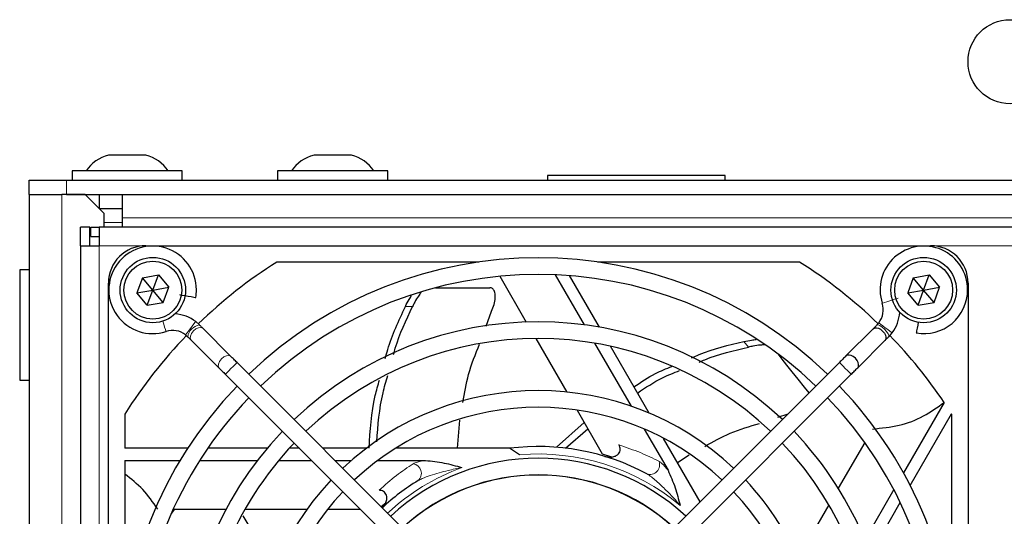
# Model space of a CAD drawing. Header units: millimetres. Extents: x 5 to 418, y 2 to 292.
# Tile 43 of 52: x 56 to 82, y 232 to 245. Entities that reach past the tile are written whole.
import ezdxf

# ---------------------------------------------------------------- set-up
doc = ezdxf.new("R2010")
doc.units = ezdxf.units.MM

msp = doc.modelspace()

# ---------------------------------------------------------------- linework, layer by layer
at = {"color": 7, "linetype": 'Continuous', "lineweight": 25}
for p, q in [((59.2241, 241.3373), (58.2241, 241.3373)), ((64.7241, 241.3373), (63.7241, 241.3373)), ((57.2491, 240.9123), (57.2491, 240.6623)), ((60.1991, 240.9123), (57.2491, 240.9123)), ((60.1991, 240.6623), (60.1991, 240.9123)), ((62.7491, 240.9123), (62.7491, 240.6623)), ((65.6991, 240.9123), (62.7491, 240.9123)), ((65.6991, 240.6623), (65.6991, 240.9123)), ((56.0991, 240.2873), (56.0991, 240.6623)), ((56.0991, 240.6623), (57.0991, 240.6623)), ((57.0991, 240.6623), (137.5991, 240.6623)), ((69.9741, 240.7873), (69.9741, 240.6623)), ((70.0346, 240.7873), (69.9741, 240.7873)), ((74.7241, 240.7873), (70.0346, 240.7873)), ((74.7241, 240.6623), (74.7241, 240.7873)), ((56.0991, 240.2873), (56.0991, 206.2373)), ((56.0991, 240.2873), (56.9741, 240.2873)), ((57.5991, 240.2873), (56.9741, 240.2873)), ((57.0991, 240.2873), (137.5991, 240.2873)), ((58.0991, 239.7873), (57.5991, 240.2873)), ((57.9741, 240.2873), (57.9741, 239.9123)), ((58.5991, 239.6623), (58.5991, 240.2873)), ((57.9741, 239.9123), (58.5991, 239.9123)), ((58.0991, 239.7873), (58.0991, 239.4123)), ((58.5991, 239.4123), (58.5991, 239.6623)), ((57.4741, 238.9123), (57.4741, 239.4123)), ((57.7241, 239.4123), (57.4741, 239.4123)), ((57.7241, 238.9123), (57.7241, 239.4123)), ((57.7491, 239.1624), (57.7491, 239.4123)), ((57.7491, 239.4123), (57.9741, 239.4123)), ((57.9741, 239.4123), (57.9741, 238.9123)), ((105.9741, 239.4123), (57.9741, 239.4123)), ((57.7491, 239.1624), (57.9741, 239.1624)), ((57.4741, 238.9123), (57.4741, 215.9123)), ((57.4741, 238.9123), (57.9741, 238.9123)), ((59.2241, 238.9123), (80.2241, 238.9123)), ((68.1354, 238.4748), (62.731, 238.4748)), ((76.7172, 238.4748), (71.3128, 238.4748)), ((56.0991, 238.2623), (55.8491, 238.2623)), ((55.8491, 238.2623), (55.8491, 235.4355)), ((58.2241, 219.6124), (58.2241, 237.9123)), ((59.1329, 238.0562), (58.9852, 237.6492)), ((59.1329, 238.0562), (59.5592, 238.1319)), ((59.4116, 237.7248), (59.1329, 238.0562)), ((59.4116, 237.7248), (59.5592, 238.1319)), ((59.5592, 238.1319), (59.8379, 237.8005)), ((68.6952, 238.0944), (69.403, 236.8684)), ((70.1757, 238.1343), (70.9494, 236.7942)), ((71.3611, 236.7312), (70.5645, 238.1109)), ((79.7579, 238.0562), (79.6102, 237.6492)), ((79.7579, 238.0562), (80.1842, 238.1319)), ((80.0366, 237.7248), (79.7579, 238.0562)), ((80.0366, 237.7248), (80.1842, 238.1319)), ((80.1842, 238.1319), (80.4629, 237.8005)), ((81.2241, 237.9123), (81.2241, 216.9123)), ((58.9852, 237.6492), (59.4116, 237.7248)), ((59.264, 237.3178), (58.9852, 237.6492)), ((59.264, 237.3178), (59.4116, 237.7248)), ((59.4116, 237.7248), (59.8379, 237.8005)), ((59.6903, 237.3935), (59.4116, 237.7248)), ((59.6903, 237.3935), (59.8379, 237.8005)), ((66.9791, 237.7868), (68.4285, 237.7868)), ((79.6102, 237.6492), (80.0366, 237.7248)), ((79.889, 237.3178), (79.6102, 237.6492)), ((79.889, 237.3178), (80.0366, 237.7248)), ((80.0366, 237.7248), (80.4629, 237.8005)), ((80.3153, 237.3935), (80.0366, 237.7248)), ((80.3153, 237.3935), (80.4629, 237.8005)), ((59.264, 237.3178), (59.6903, 237.3935)), ((79.889, 237.3178), (80.3153, 237.3935)), ((68.3303, 236.7596), (68.4746, 237.1575)), ((60.5583, 236.8798), (60.558, 236.8793)), ((60.6597, 236.7911), (60.5583, 236.8798)), ((60.6598, 236.7909), (60.6583, 236.7923)), ((61.5008, 235.9499), (60.7502, 236.7006)), ((78.6877, 236.6902), (77.9577, 235.9603)), ((78.8383, 236.848), (78.7884, 236.7909)), ((60.2884, 236.5266), (60.3457, 236.4765)), ((60.4359, 236.3863), (61.1865, 235.6356)), ((69.6566, 236.4291), (70.485, 234.9943)), ((78.272, 235.646), (79.002, 236.3759)), ((79.1027, 236.4766), (79.1915, 236.5781)), ((79.1915, 236.5781), (79.1914, 236.5782)), ((71.2335, 236.3021), (72.2067, 234.6166)), ((72.6885, 234.4321), (71.6563, 236.2199)), ((68.7587, 228.692), (61.6655, 235.7852)), ((77.7827, 235.7852), (70.6895, 228.692)), ((55.8491, 235.4355), (55.8491, 235.3124)), ((55.8491, 235.3124), (56.0991, 235.3124)), ((61.3512, 235.4709), (68.4444, 228.3777)), ((71.0038, 228.3777), (78.097, 235.4709)), ((70.7633, 234.5122), (71.4373, 233.3449)), ((80.5834, 234.717), (79.4966, 232.8346)), ((58.6616, 234.4055), (58.6616, 233.4894)), ((67.5626, 233.4894), (67.6235, 234.2399)), ((76.1372, 234.3212), (76.411, 234.4136)), ((79.6767, 232.4966), (80.7825, 234.4119)), ((80.7866, 229.0011), (80.7866, 234.4055)), ((70.2093, 233.5181), (70.9569, 234.177)), ((70.4513, 233.494), (71.0539, 234.009)), ((72.5607, 234.0034), (73.1966, 232.902)), ((74.0578, 232.0604), (73.0793, 233.7551)), ((60.3448, 233.4894), (58.6616, 233.4894)), ((62.4723, 233.4894), (60.8791, 233.4894)), ((63.3327, 233.4894), (63.0626, 233.4894)), ((65.127, 233.4894), (63.9613, 233.4894)), ((68.9595, 233.4894), (65.9088, 233.4894)), ((69.2253, 233.3163), (68.9595, 233.4894)), ((78.4606, 233.6445), (77.7527, 232.4185)), ((58.6616, 233.1644), (60.142, 233.1644)), ((58.6616, 233.1644), (58.6616, 229.0011)), ((60.6644, 233.1644), (62.2119, 233.1644)), ((62.78, 233.1644), (63.6577, 233.1644)), ((64.2863, 233.1644), (64.7263, 233.1644)), ((65.4344, 233.1644), (66.7061, 233.1644)), ((71.4373, 233.3449), (71.6831, 233.2568)), ((73.4521, 233.1095), (73.7581, 233.3154)), ((79.2354, 232.3823), (78.4617, 231.0421)), ((59.9587, 231.8623), (61.3744, 231.8623)), ((61.8816, 231.8623), (63.5384, 231.8623)), ((64.0951, 231.8623), (64.9599, 231.8623)), ((65.5217, 231.9291), (65.6421, 232.0311)), ((77.4991, 231.9792), (76.6707, 230.5443)), ((78.6129, 230.6541), (79.4095, 232.0338))]:
    msp.add_line(p, q, dxfattribs=at)
at = {"color": 7, "linetype": 'Continuous', "lineweight": 18}
for p, q in [((57.0991, 240.6623), (57.0991, 240.2873)), ((56.9741, 240.2873), (56.9741, 211.1449)), ((58.5991, 239.5373), (58.0991, 239.5373)), ((136.0991, 239.6623), (58.5991, 239.6623)), ((59.2241, 238.9123), (57.9741, 238.9123)), ((57.9741, 238.9123), (57.9741, 215.9123)), ((83.7241, 238.9123), (80.2241, 238.9123)), ((66.3617, 237.2868), (66.1702, 237.2868)), ((75.3479, 236.1978), (75.2285, 236.3475))]:
    msp.add_line(p, q, dxfattribs=at)
at = {"color": 7, "linetype": 'Continuous', "lineweight": 25, "flags": 128}
for points in [[(60.1219, 237.6048), (60.1444, 237.6008), (60.1967, 237.5916), (60.2708, 237.5785), (60.3555, 237.5636), (60.4379, 237.549), (60.5054, 237.5371), (60.5478, 237.5297), (60.5591, 237.5277)], [(79.8896, 236.8623), (79.8767, 236.7886), (79.862, 236.7055), (79.8498, 236.6362), (79.8419, 236.5912), (79.8394, 236.5773)], [(60.7502, 236.7006), (60.7398, 236.7109), (60.7291, 236.7216), (60.7182, 236.7326), (60.707, 236.7438), (60.6955, 236.7553), (60.6838, 236.767), (60.6719, 236.7789), (60.6598, 236.7909)], [(78.6877, 236.6902), (78.7206, 236.7106), (78.7762, 236.7159), (78.8266, 236.7035), (78.8839, 236.674), (78.94, 236.6282), (78.9858, 236.5721), (79.0152, 236.5149), (79.0276, 236.4644), (79.0223, 236.4088), (79.002, 236.3759), (79.002, 236.3759)], [(60.3455, 236.4766), (60.3576, 236.4645), (60.3695, 236.4527), (60.3812, 236.441), (60.3927, 236.4295), (60.4039, 236.4183), (60.4148, 236.4073), (60.4255, 236.3966), (60.4359, 236.3863)], [(61.6655, 235.7852), (61.6436, 235.8072), (61.6217, 235.829), (61.6001, 235.8506), (61.579, 235.8718), (61.5583, 235.8924), (61.5383, 235.9124), (61.5191, 235.9316), (61.5008, 235.9499)], [(76.1237, 236.0269), (76.1329, 236.0153), (76.2443, 235.8757), (76.3711, 235.7167), (76.5131, 235.5386), (76.6701, 235.3418), (76.8416, 235.1267), (76.9669, 234.9695)], [(78.272, 235.646), (78.2924, 235.6789), (78.2977, 235.7345), (78.2853, 235.785), (78.2559, 235.8422), (78.21, 235.8983), (78.1539, 235.9441), (78.0967, 235.9735), (78.0462, 235.9859), (77.9906, 235.9806), (77.9577, 235.9603), (77.9577, 235.9603)], [(61.1865, 235.6356), (61.2048, 235.6173), (61.224, 235.5981), (61.244, 235.5781), (61.2646, 235.5575), (61.2858, 235.5363), (61.3074, 235.5147), (61.3292, 235.4929), (61.3512, 235.4709)], [(80.7866, 234.4055), (80.7861, 234.4063), (80.7856, 234.4071), (80.7851, 234.4079), (80.7846, 234.4087), (80.784, 234.4095), (80.7835, 234.4103), (80.783, 234.4111), (80.7825, 234.4119)], [(59.9015, 231.7346), (59.9107, 231.7462), (60.0033, 231.8623)]]:
    msp.add_lwpolyline(points, dxfattribs=at)
at = {"color": 7, "linetype": 'Continuous', "lineweight": 18, "flags": 128}
for points in [[(79.3509, 237.5075), (79.332, 237.5013), (79.2838, 237.4858), (79.2136, 237.4631), (79.1322, 237.4368), (79.0519, 237.4108), (78.9849, 237.3892), (78.9415, 237.3751), (78.9281, 237.3708)], [(59.6769, 236.891), (59.7021, 236.813), (59.7278, 236.7334), (59.7489, 236.6682), (59.7621, 236.6272), (59.7657, 236.6163)], [(60.558, 236.8793), (60.5441, 236.8612), (60.5119, 236.819), (60.4662, 236.7592), (60.4139, 236.6909), (60.3631, 236.6244), (60.3215, 236.5699), (60.2954, 236.5357), (60.2884, 236.5266)], [(60.7502, 236.7006), (60.7469, 236.7037), (60.6978, 236.7247), (60.6328, 236.7181), (60.5617, 236.6849), (60.4954, 236.6302), (60.4439, 236.5622), (60.4152, 236.4914), (60.4135, 236.4285), (60.4359, 236.3863)], [(79.1027, 236.4766), (79.1066, 236.5045), (79.0861, 236.5521), (79.0441, 236.6121), (78.9872, 236.6754), (78.9239, 236.7324), (78.8638, 236.7743), (78.8163, 236.7949), (78.7884, 236.791)], [(79.1914, 236.5782), (79.1756, 236.5903), (79.1354, 236.621), (79.0768, 236.6658), (79.0088, 236.7178), (78.9417, 236.769), (78.8858, 236.8118), (78.8495, 236.8395), (78.8383, 236.848)], [(61.5008, 235.9499), (61.4975, 235.953), (61.4484, 235.974), (61.3834, 235.9674), (61.3123, 235.9342), (61.246, 235.8795), (61.1946, 235.8116), (61.1658, 235.7408), (61.1641, 235.6779), (61.1865, 235.6356)], [(61.6655, 235.7852), (61.6654, 235.7851), (61.6514, 235.7711), (61.6156, 235.7353), (61.5635, 235.6831), (61.5029, 235.6226), (61.4432, 235.5629), (61.3935, 235.5131), (61.3612, 235.4809), (61.3512, 235.4709)], [(77.7827, 235.7852), (77.7946, 235.7733), (77.8287, 235.7392), (77.8797, 235.6882), (77.9398, 235.6281), (77.9999, 235.5679), (78.0509, 235.5169), (78.085, 235.4829), (78.097, 235.4709), (78.097, 235.4709)]]:
    msp.add_lwpolyline(points, dxfattribs=at)
at = {"color": 7, "linetype": 'Continuous', "lineweight": 25}
for centre, radius in [((82.3491, 243.8373), 1.125), ((59.4116, 237.7248), 0.875), ((59.4116, 237.7248), 0.775), ((80.0366, 237.7248), 0.875), ((80.0366, 237.7248), 0.775)]:
    msp.add_circle(centre, radius, dxfattribs=at)
for centre, radius, start, end in [((58.4616, 240.366), 1, 103.74131, 146.88111), ((58.9866, 240.366), 1, 33.11889, 76.25869), ((63.9616, 240.366), 1, 103.74131, 146.88111), ((64.4866, 240.366), 1, 33.11889, 76.25869), ((59.2241, 237.9123), 1, 90, 180), ((59.4053, 237.7311), 1.1716, 0, 287.91104), ((80.0428, 237.7311), 1.1716, 0, 197.91104), ((80.2241, 237.9123), 1, 0, 90), ((69.7241, 227.4123), 13.0875, 122.29889, 134.03176), ((69.7241, 227.4123), 11.176, 46.13948, 133.86052), ((69.7241, 227.4123), 13.0875, 45.98193, 57.70111), ((69.7241, 227.4123), 10.7315, 46.18668, 133.81332), ((59.4053, 237.7311), 1.1716, 350, 0), ((80.0428, 237.7311), 1.1716, 260, 0), ((78.3842, 237.195), 0.5715, 322.6142, 17.91104), ((78.3842, 237.195), 1.016, 322.6142, 356.14475), ((59.9414, 236.0725), 1.016, 52.6142, 86.14475), ((69.7241, 227.4123), 9.4615, 46.346, 133.654), ((59.9414, 236.0725), 0.5715, 52.6142, 107.91104), ((69.7241, 227.4123), 13.0875, 135.97749, 147.70111), ((69.7241, 227.4123), 9.017, 46.41236, 133.58764), ((69.7241, 227.4123), 13.0875, 33.92737, 44.03788), ((69.7241, 227.4123), 11.176, 136.13948, 223.86052), ((69.7241, 227.4123), 7.62, 46.67136, 133.32864), ((69.7241, 227.4123), 11.176, 0, 43.86052), ((69.7241, 227.4123), 10.7315, 136.18668, 180), ((69.7241, 227.4123), 10.7315, 316.18668, 43.81332), ((69.7241, 227.4123), 7.1755, 46.77493, 133.22507), ((69.7241, 227.4123), 9.4615, 136.346, 223.654), ((69.7241, 227.4123), 9.4615, 0, 43.654), ((69.7241, 227.4123), 9.017, 136.41236, 180), ((69.7241, 227.4123), 6.125, 61.66505, 97.17116), ((69.7241, 227.4123), 9.017, 316.41236, 43.58764), ((69.7241, 227.4123), 5.8102, 47.19218, 132.80782), ((69.7241, 227.4123), 7.62, 136.67136, 223.32864), ((69.7241, 227.4123), 5.3657, 47.37388, 132.62612), ((69.7241, 227.4123), 5.3605, 47.37622, 132.62378), ((69.7241, 227.4123), 7.62, 0, 43.32864), ((69.7241, 227.4123), 6.125, 121.66505, 132.92053), ((69.7241, 227.4123), 7.1755, 136.77493, 180), ((69.7241, 227.4123), 7.1755, 316.77493, 43.22507)]:
    msp.add_arc(centre, radius, start, end, dxfattribs=at)
at = {"color": 7, "linetype": 'Continuous', "lineweight": 18}
for centre, radius, start, end in [((60.73, 236.4085), 0.3904, 100.57859, 169.94786), ((69.7241, 227.4123), 5.925, 50.14622, 94.82871), ((69.7241, 227.4123), 5.925, 110.14622, 132.8503), ((66.3385, 232.8196), 0.2582, 311.26735, 81.30047), ((72.7141, 233.048), 0.2582, 251.26719, 21.30081)]:
    msp.add_arc(centre, radius, start, end, dxfattribs=at)
at = {"color": 7, "linetype": 'Continuous', "lineweight": 25}
for points, knots in [([(66.5862, 237.666), (66.5632, 237.6342), (66.5096, 237.5599), (66.43, 237.4231), (66.3804, 237.3242), (66.3617, 237.2868)], [0, 0, 0, 0, 0.31795677, 0.74271476, 1, 1, 1, 1]), ([(68.4746, 237.1575), (68.4991, 237.2175), (68.5481, 237.3374), (68.5776, 237.5142), (68.5695, 237.6615), (68.5226, 237.7565), (68.4672, 237.7854), (68.434, 237.7866), (68.4285, 237.7868)], [0, 0, 0, 0, 0.2017146, 0.4033331, 0.6062772, 0.8012776, 0.966855, 1, 1, 1, 1]), ([(66.1702, 237.2868), (66.2026, 237.351), (66.2574, 237.4595), (66.3134, 237.5455), (66.3364, 237.5807)], [0, 0, 0, 0, 0.5911554, 1, 1, 1, 1]), ([(65.632, 235.8946), (65.6526, 235.9741), (65.7774, 236.4567), (65.9915, 236.909), (66.1702, 237.2868)], [0, 0, 0, 0, 0.1647089, 1, 1, 1, 1]), ([(65.8539, 236.0017), (65.8688, 236.0571), (65.988, 236.5027), (66.1873, 236.9208), (66.3617, 237.2868)], [0, 0, 0, 0, 0.1245104, 1, 1, 1, 1]), ([(78.7884, 236.7909), (78.7707, 236.7733), (78.7345, 236.7371), (78.7035, 236.7061), (78.6877, 236.6902)], [0, 0, 0, 0, 0.48797017, 1, 1, 1, 1]), ([(73.827, 235.91), (73.8945, 235.9401), (74.3422, 236.1397), (74.8215, 236.2521), (75.2285, 236.3475)], [0, 0, 0, 0, 0.1507681, 1, 1, 1, 1]), ([(75.2285, 236.3475), (75.2989, 236.3622), (75.4151, 236.3866), (75.5149, 236.3962), (75.5543, 236.4)], [0, 0, 0, 0, 0.6056553, 1, 1, 1, 1]), ([(79.002, 236.3759), (79.0178, 236.3918), (79.0488, 236.4228), (79.085, 236.459), (79.1027, 236.4766)], [0, 0, 0, 0, 0.51202983, 1, 1, 1, 1]), ([(67.7106, 234.7173), (67.7522, 234.9691), (67.841, 235.5062), (68.0467, 236.0106), (68.1559, 236.2786)], [0, 0, 0, 0, 0.4687452, 1, 1, 1, 1]), ([(74.0307, 235.7954), (74.082, 235.8177), (74.5033, 236.0015), (74.9529, 236.106), (75.3479, 236.1978)], [0, 0, 0, 0, 0.1215589, 1, 1, 1, 1]), ([(75.7917, 236.2591), (75.7502, 236.2572), (75.6564, 236.2528), (75.497, 236.2294), (75.3887, 236.2065), (75.3479, 236.1978)], [0, 0, 0, 0, 0.3309505, 0.7476148, 1, 1, 1, 1]), ([(77.9577, 235.9603), (77.9307, 235.9333), (77.8775, 235.8801), (77.814, 235.8165), (77.7827, 235.7852)], [0, 0, 0, 0, 0.50726416, 1, 1, 1, 1]), ([(72.2843, 235.1321), (72.4713, 235.2598), (72.7917, 235.4786), (73.1516, 235.6221), (73.3015, 235.6818)], [0, 0, 0, 0, 0.5836066, 1, 1, 1, 1]), ([(72.3788, 234.9685), (72.596, 235.1139), (72.9522, 235.3521), (73.3502, 235.5094), (73.5053, 235.5707)], [0, 0, 0, 0, 0.6099653, 1, 1, 1, 1]), ([(78.097, 235.4709), (78.1283, 235.5022), (78.1918, 235.5658), (78.245, 235.619), (78.272, 235.646)], [0, 0, 0, 0, 0.4927357, 1, 1, 1, 1]), ([(65.1983, 233.4894), (65.2273, 233.9644), (65.265, 234.584), (65.4362, 235.1779), (65.4761, 235.3166)], [0, 0, 0, 0, 0.7664869, 1, 1, 1, 1]), ([(65.4032, 233.6621), (65.4363, 234.1039), (65.4814, 234.705), (65.652, 235.2809), (65.6972, 235.4336)], [0, 0, 0, 0, 0.73494, 1, 1, 1, 1]), ([(78.669, 234.0056), (78.9105, 234.0293), (79.3995, 234.0774), (80.038, 234.328), (80.4039, 234.589), (80.5834, 234.717)], [0, 0, 0, 0, 0.3319606, 0.6722208, 1, 1, 1, 1]), ([(74.1808, 233.5416), (74.4032, 233.666), (74.8688, 233.9265), (75.3806, 234.0774), (75.6478, 234.1561)], [0, 0, 0, 0, 0.47787082, 1, 1, 1, 1]), ([(71.5029, 233.2734), (71.5562, 233.2622), (71.6457, 233.2434), (71.7643, 233.2668), (71.8417, 233.3087), (71.8916, 233.3634), (71.9162, 233.4257), (71.9172, 233.4913), (71.9026, 233.542), (71.8877, 233.5697), (71.8831, 233.5784)], [0, 0, 0, 0, 0.2506272, 0.4208347, 0.5496855, 0.6539639, 0.7586868, 0.853864, 0.9541341, 1, 1, 1, 1]), ([(66.7061, 233.1644), (66.8738, 233.1464), (67.2029, 233.1109), (67.5229, 233.0175), (67.6815, 232.9753), (67.6834, 232.9748)], [0, 0, 0, 0, 0.5062607, 0.9940289, 1, 1, 1, 1]), ([(73.1966, 232.902), (73.2647, 232.7478), (73.3986, 232.4451), (73.4777, 232.1212), (73.5205, 231.9628), (73.521, 231.9609)], [0, 0, 0, 0, 0.506261, 0.9940287, 1, 1, 1, 1]), ([(59.5417, 231.8623), (59.4148, 232.0448), (59.1582, 232.4135), (58.8283, 232.6684), (58.6616, 232.7972)], [0, 0, 0, 0, 0.4948239, 1, 1, 1, 1]), ([(65.5377, 231.8834), (65.574, 231.9239), (65.635, 231.9921), (65.6741, 232.1064), (65.6766, 232.1944), (65.6541, 232.265), (65.6124, 232.3175), (65.5561, 232.3511), (65.5049, 232.3638), (65.4735, 232.3648), (65.4636, 232.3651)], [0, 0, 0, 0, 0.2506258, 0.4208343, 0.549684, 0.653962, 0.7586837, 0.8538636, 0.9541321, 1, 1, 1, 1]), ([(62.7496, 230.4021), (62.5813, 230.5885), (62.2271, 230.9808), (61.9686, 231.4421), (61.8329, 231.6842)], [0, 0, 0, 0, 0.4750945, 1, 1, 1, 1])]:
    msp.add_open_spline(points, degree=3, knots=knots, dxfattribs=at)
at = {"color": 7, "linetype": 'Continuous', "lineweight": 18}
for points, knots in [([(71.8831, 233.5784), (72.0812, 233.5117), (72.4797, 233.3777), (72.7957, 233.2207), (72.9546, 233.1418)], [0, 0, 0, 0, 0.4971778, 1, 1, 1, 1]), ([(66.3775, 233.0748), (66.4139, 233.0917), (66.4988, 233.1312), (66.6308, 233.1524), (66.7061, 233.1644)], [0, 0, 0, 0, 0.4288007, 1, 1, 1, 1]), ([(65.4636, 232.3651), (65.6204, 232.5033), (65.9358, 232.7814), (66.2297, 232.9766), (66.3775, 233.0748)], [0, 0, 0, 0, 0.4971776, 1, 1, 1, 1]), ([(67.6834, 232.9748), (67.5593, 232.9494), (67.272, 232.8904), (66.9142, 232.7899), (66.642, 232.6951), (66.5438, 232.6438), (66.5088, 232.6255)], [0, 0, 0, 0, 0.3022015, 0.6991275, 0.8926775, 1, 1, 1, 1]), ([(72.9546, 233.1418), (72.9743, 233.1292), (73.0295, 233.0937), (73.1138, 233.0043), (73.175, 232.9287), (73.1966, 232.902)], [0, 0, 0, 0, 0.2630434, 0.7399026, 1, 1, 1, 1]), ([(73.521, 231.9609), (73.4641, 232.0255), (73.322, 232.1866), (73.0873, 232.4289), (72.8648, 232.6333), (72.7108, 232.7555), (72.6507, 232.7917), (72.6312, 232.8035)], [0, 0, 0, 0, 0.2055022, 0.5124523, 0.8047896, 0.9365695, 1, 1, 1, 1])]:
    msp.add_open_spline(points, degree=3, knots=knots, dxfattribs=at)

doc.saveas('drawing.dxf')
